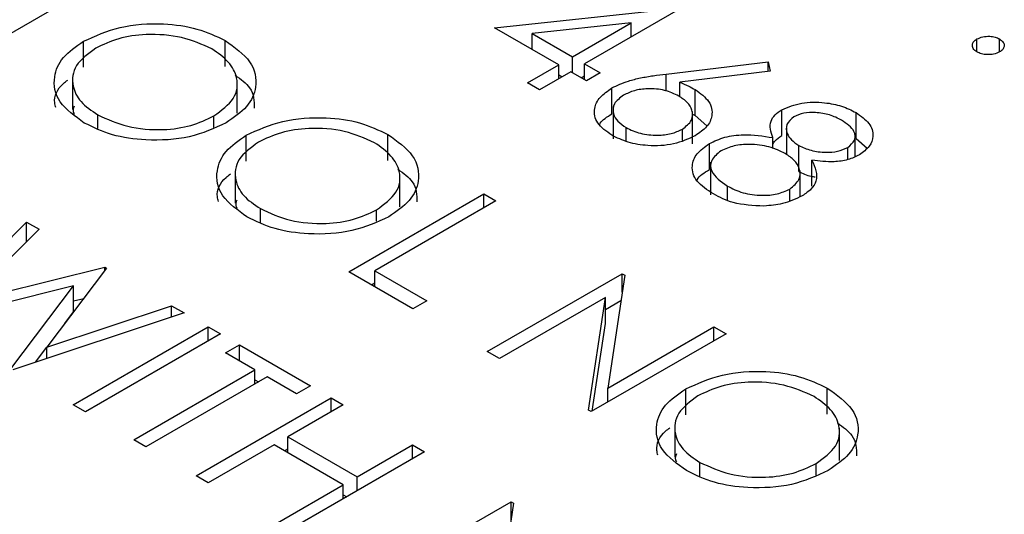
# Model space of a CAD drawing. Header units: inches. Extents: x 1694 to 2505, y -239 to -56.
# Tile 102 of 179: x 1827.088 to 1827.707, y -202.685 to -202.374. Entities that reach past the tile are written whole.
import ezdxf

# ---------------------------------------------------------------- set-up
doc = ezdxf.new("R2010")
doc.units = ezdxf.units.IN
doc.header["$LTSCALE"] = 0.5
doc.header["$MEASUREMENT"] = 0
doc.layers.add('SID-M-S', color=105, linetype='Continuous')

msp = doc.modelspace()

# ---------------------------------------------------------------- linework, layer by layer
at = {"layer": 'SID-M-S'}
for p, q in [((1827.1347, -202.35271), (1827.05855, -202.39667)), ((1827.38626, -202.37956), (1827.50003, -202.36736)), ((1827.50158, -202.36826), (1827.44283, -202.40217)), ((1827.42651, -202.4028), (1827.38626, -202.37956)), ((1827.47207, -202.3765), (1827.40992, -202.38317)), ((1827.43522, -202.39777), (1827.47207, -202.3765)), ((1827.47207, -202.38529), (1827.47207, -202.3765)), ((1827.21683, -202.4039), (1827.21683, -202.38757)), ((1827.40992, -202.38317), (1827.43522, -202.39777)), ((1827.40992, -202.39322), (1827.40992, -202.38317)), ((1827.6895, -202.39479), (1827.6895, -202.38663)), ((1827.70364, -202.39479), (1827.70364, -202.38663)), ((1827.12779, -202.40443), (1827.12779, -202.3881)), ((1827.43522, -202.40782), (1827.43522, -202.39777)), ((1827.40693, -202.4141), (1827.42651, -202.4028)), ((1827.42651, -202.41159), (1827.42651, -202.4028)), ((1827.44283, -202.40217), (1827.45262, -202.40782)), ((1827.44283, -202.41222), (1827.44283, -202.40217)), ((1827.4941, -202.40865), (1827.55814, -202.40091)), ((1827.55814, -202.40091), (1827.5594, -202.40696)), ((1827.55814, -202.40711), (1827.55814, -202.40091)), ((1827.12096, -202.41048), (1827.12096, -202.4309)), ((1827.22449, -202.43316), (1827.22449, -202.41275)), ((1827.43413, -202.40719), (1827.41455, -202.4185)), ((1827.42651, -202.40908), (1827.42869, -202.41034)), ((1827.44392, -202.41285), (1827.43413, -202.40719)), ((1827.44066, -202.41096), (1827.44283, -202.40971)), ((1827.45262, -202.40782), (1827.44392, -202.41285)), ((1827.4941, -202.41934), (1827.4941, -202.40865)), ((1827.5594, -202.40696), (1827.5027, -202.41381)), ((1827.41455, -202.4185), (1827.40693, -202.4141)), ((1827.45996, -202.43373), (1827.45996, -202.4174)), ((1827.5027, -202.42304), (1827.5027, -202.41381)), ((1827.5123, -202.43474), (1827.5123, -202.41841)), ((1827.46074, -202.42906), (1827.46074, -202.44947)), ((1827.56683, -202.4474), (1827.56683, -202.43107)), ((1827.1367, -202.44295), (1827.1367, -202.43426)), ((1827.20981, -202.44221), (1827.20981, -202.43495)), ((1827.51068, -202.4526), (1827.51068, -202.43219)), ((1827.51068, -202.43388), (1827.5123, -202.43474)), ((1827.5123, -202.43474), (1827.51971, -202.44132)), ((1827.61347, -202.44918), (1827.61347, -202.43285)), ((1827.46894, -202.45093), (1827.46894, -202.44236)), ((1827.50426, -202.45048), (1827.50426, -202.44332)), ((1827.56969, -202.44268), (1827.56969, -202.45901)), ((1827.23005, -202.46346), (1827.23005, -202.44713)), ((1827.31909, -202.46293), (1827.31909, -202.4466)), ((1827.56124, -202.45549), (1827.56124, -202.4486)), ((1827.61282, -202.46059), (1827.61282, -202.44771)), ((1827.61347, -202.44918), (1827.62046, -202.45518)), ((1827.52124, -202.46869), (1827.52124, -202.45236)), ((1827.57745, -202.46984), (1827.57745, -202.45351)), ((1827.60822, -202.46247), (1827.60822, -202.4549)), ((1827.52204, -202.46413), (1827.52204, -202.48455)), ((1827.58575, -202.47908), (1827.58575, -202.46275)), ((1827.22322, -202.46952), (1827.22322, -202.48993)), ((1827.32675, -202.4922), (1827.32675, -202.47178)), ((1827.57823, -202.48578), (1827.57823, -202.46937)), ((1827.53255, -202.48784), (1827.53255, -202.47908)), ((1827.29461, -202.53295), (1827.37946, -202.48397)), ((1827.37946, -202.48397), (1827.38708, -202.48836)), ((1827.37946, -202.49276), (1827.37946, -202.48397)), ((1827.57183, -202.48827), (1827.57183, -202.48094)), ((1827.38708, -202.48836), (1827.31093, -202.53232)), ((1827.23896, -202.50198), (1827.23896, -202.49329)), ((1827.31207, -202.50125), (1827.31207, -202.49399)), ((1827.02972, -202.56372), (1827.092, -202.50171)), ((1827.092, -202.50171), (1827.09987, -202.50625)), ((1827.092, -202.5141), (1827.092, -202.50171)), ((1827.09987, -202.50625), (1827.05425, -202.55176)), ((1827.05425, -202.55176), (1827.14117, -202.5301)), ((1827.14117, -202.5301), (1827.14228, -202.53073)), ((1827.14117, -202.5322), (1827.14117, -202.5301)), ((1827.14228, -202.53073), (1827.10471, -202.58041)), ((1827.33486, -202.55619), (1827.29461, -202.53295)), ((1827.31093, -202.53232), (1827.34356, -202.55116)), ((1827.31093, -202.54237), (1827.31093, -202.53232)), ((1827.38164, -202.58319), (1827.46649, -202.53421)), ((1827.46809, -202.53513), (1827.45736, -202.60605)), ((1827.46649, -202.53421), (1827.46809, -202.53513)), ((1827.46649, -202.54569), (1827.46649, -202.53421)), ((1827.12154, -202.5418), (1827.03081, -202.56435)), ((1827.08217, -202.59401), (1827.12154, -202.5418)), ((1827.12154, -202.55813), (1827.12154, -202.5418)), ((1827.30876, -202.54112), (1827.31093, -202.53986)), ((1827.10471, -202.58041), (1827.18321, -202.55436)), ((1827.12154, -202.55132), (1827.12791, -202.54973)), ((1827.18321, -202.55436), (1827.19099, -202.55886)), ((1827.18321, -202.56144), (1827.18321, -202.55436)), ((1827.34356, -202.55116), (1827.33486, -202.55619)), ((1827.45589, -202.54912), (1827.38925, -202.58759)), ((1827.44518, -202.61987), (1827.45589, -202.54912)), ((1827.45589, -202.56545), (1827.45589, -202.54912)), ((1827.45589, -202.55666), (1827.46569, -202.551)), ((1827.19099, -202.55886), (1827.08326, -202.59463)), ((1827.11601, -202.56547), (1827.12154, -202.55813)), ((1827.44755, -202.6205), (1827.45589, -202.56545)), ((1827.45736, -202.60605), (1827.52415, -202.56749)), ((1827.52415, -202.56749), (1827.53176, -202.57189)), ((1827.52415, -202.57628), (1827.52415, -202.56749)), ((1827.12137, -202.61663), (1827.20622, -202.56765)), ((1827.21384, -202.57205), (1827.12898, -202.62103)), ((1827.20622, -202.56765), (1827.21384, -202.57205)), ((1827.20622, -202.57644), (1827.20622, -202.56765)), ((1827.53176, -202.57189), (1827.44691, -202.62087)), ((1827.2171, -202.58398), (1827.2258, -202.57895)), ((1827.2258, -202.57895), (1827.27041, -202.6047)), ((1827.2258, -202.589), (1827.2258, -202.57895)), ((1827.09761, -202.58987), (1827.10471, -202.58045)), ((1827.10471, -202.58751), (1827.10471, -202.58041)), ((1827.23559, -202.59465), (1827.2171, -202.58398)), ((1827.38925, -202.58759), (1827.38164, -202.58319)), ((1827.15944, -202.63861), (1827.23559, -202.59465)), ((1827.23559, -202.60345), (1827.23559, -202.59465)), ((1827.24321, -202.59905), (1827.16706, -202.64301)), ((1827.23559, -202.60094), (1827.23777, -202.60219)), ((1827.2617, -202.60973), (1827.24321, -202.59905)), ((1827.27041, -202.6047), (1827.2617, -202.60973)), ((1827.45736, -202.61484), (1827.45736, -202.60605)), ((1827.50637, -202.62298), (1827.50637, -202.60664)), ((1827.5954, -202.62245), (1827.5954, -202.60611)), ((1827.12898, -202.62103), (1827.12137, -202.61663)), ((1827.19861, -202.66122), (1827.28346, -202.61224)), ((1827.29108, -202.61663), (1827.25626, -202.63673)), ((1827.28346, -202.61224), (1827.29108, -202.61663)), ((1827.28346, -202.62103), (1827.28346, -202.61224)), ((1827.44691, -202.62087), (1827.44518, -202.61987)), ((1827.49954, -202.62903), (1827.49954, -202.64944)), ((1827.60306, -202.65171), (1827.60306, -202.6313)), ((1827.16706, -202.64301), (1827.15944, -202.63861)), ((1827.24756, -202.64175), (1827.20622, -202.66562)), ((1827.29108, -202.66687), (1827.24756, -202.64175)), ((1827.25626, -202.63673), (1827.29978, -202.66185)), ((1827.25626, -202.64678), (1827.25626, -202.63673)), ((1827.29978, -202.66185), (1827.33459, -202.64175)), ((1827.33459, -202.64175), (1827.3422, -202.64615)), ((1827.33459, -202.65055), (1827.33459, -202.64175)), ((1827.25409, -202.64552), (1827.25626, -202.64427)), ((1827.3422, -202.64615), (1827.25735, -202.69513)), ((1827.51528, -202.66149), (1827.51528, -202.6528)), ((1827.58838, -202.66076), (1827.58838, -202.6535)), ((1827.20622, -202.66562), (1827.19861, -202.66122)), ((1827.29978, -202.67064), (1827.29978, -202.66185)), ((1827.24974, -202.69074), (1827.29108, -202.66687)), ((1827.29108, -202.67567), (1827.29108, -202.66687)), ((1827.29108, -202.67316), (1827.29325, -202.67441)), ((1827.31174, -202.72653), (1827.3966, -202.67755)), ((1827.3982, -202.67847), (1827.38747, -202.74939)), ((1827.3966, -202.67755), (1827.3982, -202.67847)), ((1827.3966, -202.68904), (1827.3966, -202.67755))]:
    msp.add_line(p, q, dxfattribs=at)
for points, knots in [([(1827.12779, -202.3881), (1827.13513, -202.38477), (1827.14978, -202.37812), (1827.17631, -202.37621), (1827.19986, -202.37955), (1827.21117, -202.38489), (1827.21683, -202.38757)], [0, 0, 0, 0, 0.279731, 0.559327, 0.77968, 1, 1, 1, 1]), ([(1827.2085, -202.39281), (1827.20245, -202.39012), (1827.19034, -202.38474), (1827.16864, -202.38312), (1827.14928, -202.38582), (1827.14006, -202.39026), (1827.13544, -202.39247)], [0, 0, 0, 0, 0.279627, 0.55935, 0.77963, 1, 1, 1, 1]), ([(1827.21683, -202.38757), (1827.22278, -202.39181), (1827.23468, -202.40029), (1827.23751, -202.41582), (1827.23175, -202.42957), (1827.22219, -202.43609), (1827.21741, -202.43936)], [0, 0, 0, 0, 0.279767, 0.559358, 0.779571, 1, 1, 1, 1]), ([(1827.6895, -202.39479), (1827.68859, -202.39412), (1827.68677, -202.39277), (1827.68639, -202.39033), (1827.68728, -202.38818), (1827.68876, -202.38714), (1827.6895, -202.38663)], [0, 0, 0, 0, 0.2795812, 0.5591432, 0.7795754, 1, 1, 1, 1]), ([(1827.6895, -202.38663), (1827.69067, -202.3861), (1827.693, -202.38504), (1827.69723, -202.38481), (1827.70097, -202.38533), (1827.70275, -202.38619), (1827.70364, -202.38663)], [0, 0, 0, 0, 0.279576, 0.559284, 0.779552, 1, 1, 1, 1]), ([(1827.70364, -202.38663), (1827.70457, -202.3873), (1827.70643, -202.38864), (1827.70677, -202.39109), (1827.70592, -202.39325), (1827.7044, -202.39428), (1827.70364, -202.39479)], [0, 0, 0, 0, 0.279602, 0.559212, 0.779475, 1, 1, 1, 1]), ([(1827.1283, -202.43946), (1827.12246, -202.43524), (1827.11076, -202.42681), (1827.10813, -202.41144), (1827.11368, -202.39783), (1827.12309, -202.39134), (1827.12779, -202.3881)], [0, 0, 0, 0, 0.279663, 0.559354, 0.779636, 1, 1, 1, 1]), ([(1827.13544, -202.39247), (1827.13075, -202.39594), (1827.12135, -202.40286), (1827.12007, -202.41544), (1827.12514, -202.42639), (1827.13285, -202.43163), (1827.1367, -202.43426)], [0, 0, 0, 0, 0.279416, 0.559077, 0.779478, 1, 1, 1, 1]), ([(1827.20981, -202.43495), (1827.21454, -202.43147), (1827.22401, -202.4245), (1827.22537, -202.41179), (1827.2199, -202.40083), (1827.2123, -202.39548), (1827.2085, -202.39281)], [0, 0, 0, 0, 0.279468, 0.55887, 0.779516, 1, 1, 1, 1]), ([(1827.70364, -202.39479), (1827.70248, -202.39532), (1827.70015, -202.39638), (1827.69592, -202.39659), (1827.69218, -202.39608), (1827.6904, -202.39522), (1827.6895, -202.39479)], [0, 0, 0, 0, 0.279469, 0.559358, 0.779674, 1, 1, 1, 1]), ([(1827.11035, -202.42977), (1827.11007, -202.42876), (1827.10864, -202.42363), (1827.11169, -202.4172), (1827.11694, -202.41316), (1827.11787, -202.41245)], [0, 0, 0, 0, 0.167818, 0.854001, 1, 1, 1, 1]), ([(1827.22319, -202.40944), (1827.22668, -202.41195), (1827.23495, -202.4179), (1827.23509, -202.42561), (1827.23518, -202.43007)], [0, 0, 0, 0, 0.422178, 1, 1, 1, 1]), ([(1827.45996, -202.4174), (1827.4633, -202.41582), (1827.46879, -202.41322), (1827.47796, -202.41104), (1827.48594, -202.40966), (1827.49138, -202.40898), (1827.4941, -202.40865)], [0, 0, 0, 0, 0.3393742, 0.5594856, 0.7797313, 1, 1, 1, 1]), ([(1827.45983, -202.44715), (1827.45649, -202.4447), (1827.44981, -202.43979), (1827.44813, -202.43086), (1827.45192, -202.42307), (1827.45728, -202.41929), (1827.45996, -202.4174)], [0, 0, 0, 0, 0.27967, 0.559085, 0.779558, 1, 1, 1, 1]), ([(1827.502, -202.42251), (1827.49919, -202.42115), (1827.49359, -202.41842), (1827.48319, -202.41758), (1827.4739, -202.41879), (1827.46948, -202.42091), (1827.46727, -202.42197)], [0, 0, 0, 0, 0.280127, 0.559515, 0.779719, 1, 1, 1, 1]), ([(1827.5027, -202.41381), (1827.50458, -202.4146), (1827.50795, -202.41602), (1827.51097, -202.41768), (1827.5123, -202.41841)], [0, 0, 0, 0, 0.55991, 1, 1, 1, 1]), ([(1827.5123, -202.41841), (1827.51559, -202.4208), (1827.52218, -202.42558), (1827.52365, -202.43429), (1827.52036, -202.44197), (1827.51501, -202.44563), (1827.51234, -202.44745)], [0, 0, 0, 0, 0.2796384, 0.5593258, 0.7795267, 1, 1, 1, 1]), ([(1827.46727, -202.42197), (1827.46503, -202.42369), (1827.46054, -202.42712), (1827.46045, -202.43329), (1827.46327, -202.43855), (1827.46705, -202.44109), (1827.46894, -202.44236)], [0, 0, 0, 0, 0.279059, 0.55882, 0.779303, 1, 1, 1, 1]), ([(1827.50426, -202.44332), (1827.50653, -202.44156), (1827.51107, -202.43803), (1827.51087, -202.43172), (1827.50783, -202.42639), (1827.50394, -202.4238), (1827.502, -202.42251)], [0, 0, 0, 0, 0.278754, 0.558605, 0.779147, 1, 1, 1, 1]), ([(1827.12194, -202.42891), (1827.12144, -202.43015), (1827.12076, -202.43185), (1827.12174, -202.43347), (1827.122, -202.4339)], [0, 0, 0, 0, 0.727703, 1, 1, 1, 1]), ([(1827.56124, -202.4486), (1827.56001, -202.4451), (1827.5583, -202.44022), (1827.56221, -202.43423), (1827.56529, -202.43212), (1827.56683, -202.43107)], [0, 0, 0, 0, 0.557752, 0.778932, 1, 1, 1, 1]), ([(1827.56683, -202.43107), (1827.57083, -202.42945), (1827.57884, -202.42622), (1827.59289, -202.42619), (1827.60476, -202.42857), (1827.61057, -202.43143), (1827.61347, -202.43285)], [0, 0, 0, 0, 0.278806, 0.558457, 0.77916, 1, 1, 1, 1]), ([(1827.1367, -202.43426), (1827.1427, -202.43701), (1827.15471, -202.44252), (1827.17648, -202.44437), (1827.19592, -202.44162), (1827.20518, -202.43718), (1827.20981, -202.43495)], [0, 0, 0, 0, 0.27983, 0.559389, 0.779654, 1, 1, 1, 1]), ([(1827.23005, -202.44713), (1827.23738, -202.4438), (1827.25204, -202.43715), (1827.27857, -202.43525), (1827.30211, -202.43858), (1827.31343, -202.44393), (1827.31909, -202.4466)], [0, 0, 0, 0, 0.279731, 0.559327, 0.77968, 1, 1, 1, 1]), ([(1827.45229, -202.44041), (1827.45241, -202.44015), (1827.45365, -202.43756), (1827.45697, -202.43554), (1827.45996, -202.43373)], [0, 0, 0, 0, 0.0988773, 1, 1, 1, 1]), ([(1827.57433, -202.43553), (1827.57255, -202.4371), (1827.56899, -202.44026), (1827.56976, -202.44564), (1827.57247, -202.45018), (1827.57579, -202.4524), (1827.57745, -202.45351)], [0, 0, 0, 0, 0.277721, 0.558224, 0.779072, 1, 1, 1, 1]), ([(1827.60434, -202.43763), (1827.60196, -202.43643), (1827.59721, -202.43404), (1827.58862, -202.43269), (1827.58029, -202.43292), (1827.57631, -202.43466), (1827.57433, -202.43553)], [0, 0, 0, 0, 0.2806507, 0.5605655, 0.7806204, 1, 1, 1, 1]), ([(1827.61347, -202.43285), (1827.61648, -202.43502), (1827.6225, -202.43935), (1827.62484, -202.44717), (1827.62254, -202.4543), (1827.61787, -202.45775), (1827.61555, -202.45947)], [0, 0, 0, 0, 0.279929, 0.559623, 0.779946, 1, 1, 1, 1]), ([(1827.21741, -202.43936), (1827.21008, -202.44273), (1827.19541, -202.44947), (1827.16873, -202.45092), (1827.14514, -202.44765), (1827.13392, -202.44219), (1827.1283, -202.43946)], [0, 0, 0, 0, 0.27963, 0.559343, 0.779597, 1, 1, 1, 1]), ([(1827.31076, -202.45184), (1827.30471, -202.44915), (1827.2926, -202.44377), (1827.2709, -202.44215), (1827.25154, -202.44485), (1827.24231, -202.44929), (1827.2377, -202.45151)], [0, 0, 0, 0, 0.279627, 0.55935, 0.77963, 1, 1, 1, 1]), ([(1827.46894, -202.44236), (1827.47181, -202.44372), (1827.47754, -202.44642), (1827.48793, -202.4474), (1827.49747, -202.4465), (1827.502, -202.44438), (1827.50426, -202.44332)], [0, 0, 0, 0, 0.280018, 0.559853, 0.779987, 1, 1, 1, 1]), ([(1827.60822, -202.4549), (1827.60994, -202.45338), (1827.61341, -202.45033), (1827.61279, -202.44347), (1827.60755, -202.43984), (1827.60434, -202.43763)], [0, 0, 0, 0, 0.278971, 0.559919, 1, 1, 1, 1]), ([(1827.23056, -202.49849), (1827.22472, -202.49427), (1827.21302, -202.48584), (1827.21039, -202.47047), (1827.21594, -202.45686), (1827.22535, -202.45037), (1827.23005, -202.44713)], [0, 0, 0, 0, 0.2796633, 0.5593539, 0.7796364, 1, 1, 1, 1]), ([(1827.31909, -202.4466), (1827.32504, -202.45084), (1827.33694, -202.45932), (1827.33977, -202.47486), (1827.33401, -202.4886), (1827.32445, -202.49513), (1827.31967, -202.49839)], [0, 0, 0, 0, 0.279767, 0.559358, 0.779571, 1, 1, 1, 1]), ([(1827.51234, -202.44745), (1827.50801, -202.44944), (1827.49937, -202.45342), (1827.48353, -202.4542), (1827.46981, -202.45192), (1827.46316, -202.44874), (1827.45983, -202.44715)], [0, 0, 0, 0, 0.279631, 0.55896, 0.779478, 1, 1, 1, 1]), ([(1827.52124, -202.45236), (1827.52436, -202.45089), (1827.53058, -202.44794), (1827.54508, -202.44615), (1827.55511, -202.44767), (1827.56124, -202.4486)], [0, 0, 0, 0, 0.279987, 0.559901, 1, 1, 1, 1]), ([(1827.56124, -202.45268), (1827.56162, -202.452), (1827.56276, -202.45001), (1827.56521, -202.44844), (1827.56683, -202.4474)], [0, 0, 0, 0, 0.3392951, 1, 1, 1, 1]), ([(1827.2377, -202.45151), (1827.233, -202.45497), (1827.2236, -202.4619), (1827.22233, -202.47447), (1827.2274, -202.48542), (1827.23511, -202.49067), (1827.23896, -202.49329)], [0, 0, 0, 0, 0.279416, 0.559077, 0.779478, 1, 1, 1, 1]), ([(1827.31207, -202.49399), (1827.3168, -202.4905), (1827.32627, -202.48353), (1827.32763, -202.47082), (1827.32216, -202.45986), (1827.31456, -202.45451), (1827.31076, -202.45184)], [0, 0, 0, 0, 0.279468, 0.55887, 0.779516, 1, 1, 1, 1]), ([(1827.52376, -202.48406), (1827.51991, -202.48154), (1827.51223, -202.47652), (1827.50955, -202.46702), (1827.51275, -202.45852), (1827.51841, -202.45441), (1827.52124, -202.45236)], [0, 0, 0, 0, 0.280545, 0.559269, 0.779816, 1, 1, 1, 1]), ([(1827.56894, -202.45864), (1827.5657, -202.45707), (1827.55923, -202.45392), (1827.54746, -202.45261), (1827.53648, -202.45335), (1827.53122, -202.45572), (1827.5286, -202.4569)], [0, 0, 0, 0, 0.280283, 0.560138, 0.780298, 1, 1, 1, 1]), ([(1827.57745, -202.45351), (1827.57994, -202.45467), (1827.58492, -202.45699), (1827.59381, -202.45815), (1827.60212, -202.45747), (1827.60619, -202.45576), (1827.60822, -202.4549)], [0, 0, 0, 0, 0.280237, 0.560145, 0.780435, 1, 1, 1, 1]), ([(1827.5286, -202.4569), (1827.52625, -202.45881), (1827.52154, -202.46264), (1827.52191, -202.47148), (1827.52851, -202.4762), (1827.53255, -202.47908)], [0, 0, 0, 0, 0.279833, 0.560198, 1, 1, 1, 1]), ([(1827.57183, -202.48094), (1827.57415, -202.47902), (1827.5788, -202.47518), (1827.57837, -202.46847), (1827.57516, -202.46278), (1827.57101, -202.46002), (1827.56894, -202.45864)], [0, 0, 0, 0, 0.278303, 0.558509, 0.779146, 1, 1, 1, 1]), ([(1827.61555, -202.45947), (1827.61324, -202.46058), (1827.60863, -202.4628), (1827.59792, -202.46434), (1827.59036, -202.46335), (1827.58575, -202.46275)], [0, 0, 0, 0, 0.280159, 0.560243, 1, 1, 1, 1]), ([(1827.32545, -202.46847), (1827.32894, -202.47098), (1827.33721, -202.47694), (1827.33735, -202.48465), (1827.33744, -202.4891)], [0, 0, 0, 0, 0.422178, 1, 1, 1, 1]), ([(1827.58575, -202.46275), (1827.58764, -202.46721), (1827.59029, -202.47343), (1827.5856, -202.48121), (1827.5816, -202.4839), (1827.5796, -202.48524)], [0, 0, 0, 0, 0.558271, 0.779089, 1, 1, 1, 1]), ([(1827.21261, -202.4888), (1827.21233, -202.48779), (1827.2109, -202.48266), (1827.21395, -202.47624), (1827.2192, -202.47219), (1827.22012, -202.47149)], [0, 0, 0, 0, 0.1678177, 0.8540015, 1, 1, 1, 1]), ([(1827.5135, -202.47557), (1827.51356, -202.47542), (1827.51461, -202.47274), (1827.51802, -202.47066), (1827.52124, -202.46869)], [0, 0, 0, 0, 0.055012, 1, 1, 1, 1]), ([(1827.57745, -202.46984), (1827.57987, -202.47112), (1827.58292, -202.47274), (1827.58687, -202.47318), (1827.58769, -202.47327)], [0, 0, 0, 0, 0.7929386, 1, 1, 1, 1]), ([(1827.53255, -202.47908), (1827.53567, -202.48065), (1827.5419, -202.48379), (1827.5534, -202.48528), (1827.56414, -202.48442), (1827.56927, -202.4821), (1827.57183, -202.48094)], [0, 0, 0, 0, 0.280602, 0.559962, 0.78018, 1, 1, 1, 1]), ([(1827.55559, -202.49168), (1827.54883, -202.49136), (1827.53669, -202.49079), (1827.52772, -202.48612), (1827.52376, -202.48406)], [0, 0, 0, 0, 0.557758, 1, 1, 1, 1]), ([(1827.5796, -202.48524), (1827.57564, -202.48713), (1827.56858, -202.49051), (1827.55956, -202.49132), (1827.55559, -202.49168)], [0, 0, 0, 0, 0.559346, 1, 1, 1, 1]), ([(1827.2242, -202.48794), (1827.2237, -202.48918), (1827.22302, -202.49089), (1827.224, -202.4925), (1827.22426, -202.49294)], [0, 0, 0, 0, 0.727703, 1, 1, 1, 1]), ([(1827.31967, -202.49839), (1827.31234, -202.50176), (1827.29767, -202.5085), (1827.27099, -202.50995), (1827.2474, -202.50668), (1827.23618, -202.50122), (1827.23056, -202.49849)], [0, 0, 0, 0, 0.27963, 0.559343, 0.779597, 1, 1, 1, 1]), ([(1827.23896, -202.49329), (1827.24496, -202.49605), (1827.25696, -202.50156), (1827.27874, -202.5034), (1827.29818, -202.50065), (1827.30744, -202.49621), (1827.31207, -202.49399)], [0, 0, 0, 0, 0.27983, 0.559389, 0.779654, 1, 1, 1, 1]), ([(1827.50637, -202.60664), (1827.5137, -202.60332), (1827.52836, -202.59666), (1827.55488, -202.59476), (1827.57843, -202.59809), (1827.58975, -202.60344), (1827.5954, -202.60611)], [0, 0, 0, 0, 0.279731, 0.559327, 0.77968, 1, 1, 1, 1]), ([(1827.58707, -202.61135), (1827.58102, -202.60866), (1827.56892, -202.60328), (1827.54721, -202.60166), (1827.52785, -202.60437), (1827.51863, -202.6088), (1827.51402, -202.61102)], [0, 0, 0, 0, 0.279627, 0.55935, 0.77963, 1, 1, 1, 1]), ([(1827.50688, -202.658), (1827.50103, -202.65379), (1827.48934, -202.64536), (1827.4867, -202.62999), (1827.49225, -202.61637), (1827.50166, -202.60989), (1827.50637, -202.60664)], [0, 0, 0, 0, 0.279663, 0.559354, 0.779636, 1, 1, 1, 1]), ([(1827.5954, -202.60611), (1827.60135, -202.61036), (1827.61325, -202.61884), (1827.61608, -202.63437), (1827.61032, -202.64811), (1827.60076, -202.65464), (1827.59598, -202.65791)], [0, 0, 0, 0, 0.279767, 0.559358, 0.779571, 1, 1, 1, 1]), ([(1827.51402, -202.61102), (1827.50932, -202.61448), (1827.49992, -202.62141), (1827.49864, -202.63399), (1827.50372, -202.64494), (1827.51142, -202.65018), (1827.51528, -202.6528)], [0, 0, 0, 0, 0.279416, 0.559077, 0.779478, 1, 1, 1, 1]), ([(1827.58838, -202.6535), (1827.59312, -202.65001), (1827.60259, -202.64304), (1827.60395, -202.63034), (1827.59848, -202.61938), (1827.59087, -202.61403), (1827.58707, -202.61135)], [0, 0, 0, 0, 0.279468, 0.55887, 0.779516, 1, 1, 1, 1]), ([(1827.60177, -202.62799), (1827.60526, -202.6305), (1827.61352, -202.63645), (1827.61367, -202.64416), (1827.61375, -202.64862)], [0, 0, 0, 0, 0.422178, 1, 1, 1, 1]), ([(1827.48892, -202.64831), (1827.48864, -202.6473), (1827.48722, -202.64218), (1827.49026, -202.63575), (1827.49552, -202.63171), (1827.49644, -202.631)], [0, 0, 0, 0, 0.167818, 0.854001, 1, 1, 1, 1]), ([(1827.50051, -202.64746), (1827.50002, -202.6487), (1827.49934, -202.6504), (1827.50031, -202.65201), (1827.50058, -202.65245)], [0, 0, 0, 0, 0.7277029, 1, 1, 1, 1]), ([(1827.51528, -202.6528), (1827.52128, -202.65556), (1827.53328, -202.66107), (1827.55506, -202.66291), (1827.57449, -202.66017), (1827.58375, -202.65572), (1827.58838, -202.6535)], [0, 0, 0, 0, 0.27983, 0.559389, 0.779654, 1, 1, 1, 1]), ([(1827.59598, -202.65791), (1827.58865, -202.66128), (1827.57399, -202.66802), (1827.54731, -202.66947), (1827.52371, -202.6662), (1827.51249, -202.66074), (1827.50688, -202.658)], [0, 0, 0, 0, 0.27963, 0.559343, 0.779597, 1, 1, 1, 1])]:
    msp.add_open_spline(points, degree=3, knots=knots, dxfattribs=at)

doc.saveas('drawing.dxf')
